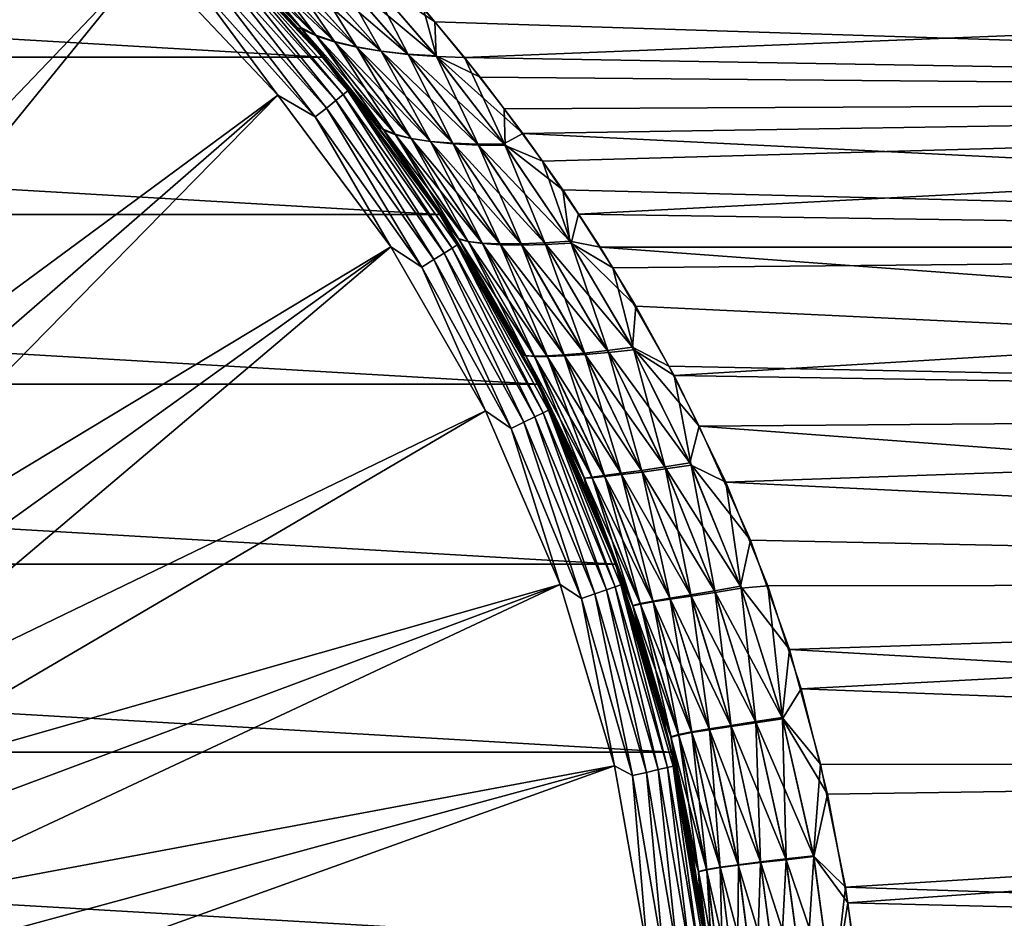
# Model space of a CAD drawing. Header units: metres. Extents: x -27 to 80, y -171 to 27.
# Tile 86 of 117: x 13 to 26, y 3 to 15. Entities that reach past the tile are written whole.
import ezdxf

# ---------------------------------------------------------------- set-up
doc = ezdxf.new("R2010")
doc.units = ezdxf.units.M
doc.layers.add('solid_509380_SW0003', color=7, linetype='CONTINUOUS')

msp = doc.modelspace()

# ---------------------------------------------------------------- linework, layer by layer
at = {"layer": 'solid_509380_SW0003'}
for points in [[(8.018824, 8.586063, 120.187675), (14.901025, 15.794164, 120.013718), (12.966679, 17.417273, 120.013718)], [(-17.235994, 14.462728), (-15.440451, 16.365894), (17.235994, 14.462728)], [(-15.440451, 16.365894), (15.440451, 16.365894), (17.235994, 14.462728)], [(16.039108, 15.779639, 85.269104), (15.440436, 16.365908, 119.213844), (17.236, 14.462721, 119.213844)], [(15.891051, 15.891051, 119.418648), (17.236, 14.462721, 119.213844), (15.440436, 16.365908, 119.213844)], [(16.900803, 14.853044, 49.917999), (17.235994, 14.462728), (15.440451, 16.365894)], [(16.239635, 15.573189, 50.538521), (16.900803, 14.853044, 49.917999), (15.440451, 16.365894)], [(16.942715, 14.856319, 85.526749), (15.778079, 16.087448, 84.386772), (16.039108, 15.779639, 85.269104)], [(16.026655, 15.95792, 83.952805), (15.778079, 16.087448, 84.386772), (16.942715, 14.856319, 85.526749)], [(15.805388, 16.062868, 51.586727), (16.9606, 14.836416, 50.456802), (16.239635, 15.573189, 50.538521)], [(17.155106, 14.741478, 50.911381), (16.9606, 14.836416, 50.456802), (15.805388, 16.062868, 51.586727)], [(16.04887, 15.937631, 52.026024), (17.155106, 14.741478, 50.911381), (15.805388, 16.062868, 51.586727)], [(17.14209, 14.756265, 85.077209), (16.026655, 15.95792, 83.952805), (16.942715, 14.856319, 85.526749)], [(16.320286, 15.843934, 83.54213), (16.026655, 15.95792, 83.952805), (17.14209, 14.756265, 85.077209)], [(17.39929, 14.660738, 51.341301), (17.155106, 14.741478, 50.911381), (16.04887, 15.937631, 52.026024)], [(16.337622, 15.827936, 52.441906), (17.39929, 14.660738, 51.341301), (16.04887, 15.937631, 52.026024)], [(8.018824, 8.586063, 120.187675), (8.586063, 8.018824, 120.187675), (14.901025, 15.794164, 120.013718)], [(8.586063, 8.018824, 120.187675), (16.63386, 13.957466, 120.013718), (14.901025, 15.794164, 120.013718)], [(15.497995, 15.497995, 119.983719), (14.901025, 15.794164, 120.013718), (16.63386, 13.957466, 120.013718)], [(15.83568, 15.83568, 119.609985), (15.747487, 15.747487, 119.774864), (17.411629, 13.885311, 119.774864)], [(15.891051, 15.891051, 119.418648), (15.83568, 15.83568, 119.609985), (17.509142, 13.963075, 119.609985)], [(17.509142, 13.963075, 119.609985), (15.83568, 15.83568, 119.609985), (17.411629, 13.885311, 119.774864)], [(17.570364, 14.011898, 119.418648), (17.236, 14.462721, 119.213844), (15.891051, 15.891051, 119.418648)], [(17.570364, 14.011898, 119.418648), (15.891051, 15.891051, 119.418648), (17.509142, 13.963075, 119.609985)], [(17.148724, 14.566099, 86.310547), (16.039108, 15.779639, 85.269104), (17.236, 14.462721, 119.213844)], [(16.942715, 14.856319, 85.526749), (16.039108, 15.779639, 85.269104), (17.148724, 14.566099, 86.310547)], [(17.390934, 14.670408, 84.652229), (16.320286, 15.843934, 83.54213), (17.14209, 14.756265, 85.077209)], [(16.654047, 15.74558, 83.16555), (16.320286, 15.843934, 83.54213), (17.390934, 14.670408, 84.652229)], [(17.687754, 14.594276, 51.73513), (17.39929, 14.660738, 51.341301), (16.337622, 15.827936, 52.441906)], [(16.666697, 15.733873, 52.823528), (17.687754, 14.594276, 51.73513), (16.337622, 15.827936, 52.441906)], [(15.632362, 15.632362, 119.902275), (15.497995, 15.497995, 119.983719), (17.135773, 13.665322, 119.983719)], [(15.747487, 15.747487, 119.774864), (15.632362, 15.632362, 119.902275), (17.28434, 13.7838, 119.902275)], [(17.28434, 13.7838, 119.902275), (15.632362, 15.632362, 119.902275), (17.135773, 13.665322, 119.983719)], [(17.411629, 13.885311, 119.774864), (15.747487, 15.747487, 119.774864), (17.28434, 13.7838, 119.902275)], [(17.683872, 14.598829, 84.263176), (16.654047, 15.74558, 83.16555), (17.390934, 14.670408, 84.652229)], [(17.021837, 15.66292, 82.831543), (16.654047, 15.74558, 83.16555), (17.683872, 14.598829, 84.263176)], [(18.013783, 14.54215, 52.083904), (17.687754, 14.594276, 51.73513), (16.666697, 15.733873, 52.823528)], [(17.029968, 15.655505, 53.162373), (18.013783, 14.54215, 52.083904), (16.666697, 15.733873, 52.823528)], [(18.014217, 14.541587, 83.918983), (17.021837, 15.66292, 82.831543), (17.683872, 14.598829, 84.263176)], [(17.416744, 15.596007, 82.547554), (17.021837, 15.66292, 82.831543), (18.014217, 14.541587, 83.918983)], [(18.369751, 14.504409, 52.379745), (18.013783, 14.54215, 52.083904), (17.029968, 15.655505, 53.162373)], [(17.420488, 15.592884, 53.450966), (18.369751, 14.504409, 52.379745), (17.029968, 15.655505, 53.162373)], [(17.829386, 15.54605, 53.683453), (18.103512, 15.652136, 53.999619), (18.730127, 14.93424, 53.236244)], [(50.400002, 15.718726, 54.074425), (50.400002, 13.925576, 52.281273), (18.103512, 15.652136, 53.999619)], [(50.400002, 13.925576, 52.281273), (18.730127, 14.93424, 53.236244), (18.103512, 15.652136, 53.999619)], [(50.400002, 15.718726, 81.925575), (18.574511, 15.120237, 82.573212), (19.125633, 14.456955, 83.23143)], [(50.400002, 13.925576, 83.718727), (50.400002, 15.718726, 81.925575), (19.125633, 14.456955, 83.23143)], [(16.9606, 14.836416, 50.456802), (16.900803, 14.853044, 49.917999), (16.239635, 15.573189, 50.538521)], [(18.374374, 14.498728, 83.62751), (17.416744, 15.596007, 82.547554), (18.014217, 14.541587, 83.918983)], [(17.829941, 15.544882, 82.319412), (17.416744, 15.596007, 82.547554), (18.374374, 14.498728, 83.62751)], [(18.745916, 14.481089, 52.616493), (18.369751, 14.504409, 52.379745), (17.420488, 15.592884, 53.450966)], [(17.829386, 15.54605, 53.683453), (18.745916, 14.481089, 52.616493), (17.420488, 15.592884, 53.450966)], [(17.829386, 15.54605, 53.683453), (18.730127, 14.93424, 53.236244), (18.745916, 14.481089, 52.616493)], [(18.754646, 14.47029, 83.39489), (18.574511, 15.120237, 82.573212), (17.829941, 15.544882, 82.319412)], [(18.754646, 14.47029, 83.39489), (17.829941, 15.544882, 82.319412), (18.374374, 14.498728, 83.62751)], [(17.135773, 13.665322, 119.983719), (15.497995, 15.497995, 119.983719), (16.63386, 13.957466, 120.013718)], [(18.754646, 14.47029, 83.39489), (19.125633, 14.456955, 83.23143), (18.574511, 15.120237, 82.573212)], [(16.900803, 14.853044, 49.917999), (17.587122, 14.033643, 49.285191), (17.235994, 14.462728)], [(18.048973, 13.489735, 49.424511), (17.587122, 14.033643, 49.285191), (16.900803, 14.853044, 49.917999)], [(16.9606, 14.836416, 50.456802), (18.048973, 13.489735, 49.424511), (16.900803, 14.853044, 49.917999)], [(18.039164, 13.50373, 86.567116), (16.942715, 14.856319, 85.526749), (17.148724, 14.566099, 86.310547)], [(17.14209, 14.756265, 85.077209), (16.942715, 14.856319, 85.526749), (18.039164, 13.50373, 86.567116)], [(50.400002, 13.925576, 52.281273), (19.333334, 14.194345, 52.523548), (18.730127, 14.93424, 53.236244)], [(18.745916, 14.481089, 52.616493), (18.730127, 14.93424, 53.236244), (19.333334, 14.194345, 52.523548)], [(18.204336, 13.426568, 49.886257), (18.048973, 13.489735, 49.424511), (16.9606, 14.836416, 50.456802)], [(17.155106, 14.741478, 50.911381), (18.204336, 13.426568, 49.886257), (16.9606, 14.836416, 50.456802)], [(18.199131, 13.434765, 86.110115), (17.14209, 14.756265, 85.077209), (18.039164, 13.50373, 86.567116)], [(17.390934, 14.670408, 84.652229), (17.14209, 14.756265, 85.077209), (18.199131, 13.434765, 86.110115)], [(18.413578, 13.376188, 50.322212), (18.204336, 13.426568, 49.886257), (17.155106, 14.741478, 50.911381)], [(17.39929, 14.660738, 51.341301), (18.413578, 13.376188, 50.322212), (17.155106, 14.741478, 50.911381)], [(18.412779, 13.378588, 85.67881), (17.390934, 14.670408, 84.652229), (18.199131, 13.434765, 86.110115)], [(17.683872, 14.598829, 84.263176), (17.390934, 14.670408, 84.652229), (18.412779, 13.378588, 85.67881)], [(18.670874, 13.338669, 50.720417), (18.413578, 13.376188, 50.322212), (17.39929, 14.660738, 51.341301)], [(17.687754, 14.594276, 51.73513), (18.670874, 13.338669, 50.720417), (17.39929, 14.660738, 51.341301)], [(18.674307, 13.335271, 85.28511), (17.683872, 14.598829, 84.263176), (18.412779, 13.378588, 85.67881)], [(18.014217, 14.541587, 83.918983), (17.683872, 14.598829, 84.263176), (18.674307, 13.335271, 85.28511)], [(18.968946, 13.314062, 51.071499), (18.670874, 13.338669, 50.720417), (17.687754, 14.594276, 51.73513)], [(18.013783, 14.54215, 52.083904), (18.968946, 13.314062, 51.071499), (17.687754, 14.594276, 51.73513)], [(-18.798466, 12.363962), (-17.235994, 14.462728), (18.798466, 12.363962)], [(-17.235994, 14.462728), (17.235994, 14.462728), (18.798466, 12.363962)], [(17.958799, 13.55476, 87.052406), (17.148724, 14.566099, 86.310547), (17.236, 14.462721, 119.213844)], [(18.039164, 13.50373, 86.567116), (17.148724, 14.566099, 86.310547), (17.958799, 13.55476, 87.052406)], [(18.230415, 13.18719, 48.701378), (18.798466, 12.363962), (17.235994, 14.462728)], [(17.587122, 14.033643, 49.285191), (18.230415, 13.18719, 48.701378), (17.235994, 14.462728)], [(17.958799, 13.55476, 87.052406), (17.236, 14.462721, 119.213844), (18.798475, 12.363952, 119.213844)], [(17.570364, 14.011898, 119.418648), (18.798475, 12.363952, 119.213844), (17.236, 14.462721, 119.213844)], [(19.299524, 13.30241, 51.367214), (18.968946, 13.314062, 51.071499), (18.013783, 14.54215, 52.083904)], [(18.369751, 14.504409, 52.379745), (19.299524, 13.30241, 51.367214), (18.013783, 14.54215, 52.083904)], [(18.976463, 13.304865, 84.938362), (18.014217, 14.541587, 83.918983), (18.674307, 13.335271, 85.28511)], [(18.374374, 14.498728, 83.62751), (18.014217, 14.541587, 83.918983), (18.976463, 13.304865, 84.938362)], [(19.652037, 13.303747, 51.601116), (19.299524, 13.30241, 51.367214), (18.369751, 14.504409, 52.379745)], [(18.745916, 14.481089, 52.616493), (19.652037, 13.303747, 51.601116), (18.369751, 14.504409, 52.379745)], [(19.311005, 13.287415, 84.646782), (18.374374, 14.498728, 83.62751), (18.976463, 13.304865, 84.938362)], [(18.754646, 14.47029, 83.39489), (18.374374, 14.498728, 83.62751), (19.311005, 13.287415, 84.646782)], [(18.745916, 14.481089, 52.616493), (19.333334, 14.194345, 52.523548), (19.903725, 13.444412, 51.867802)], [(18.745916, 14.481089, 52.616493), (19.903725, 13.444412, 51.867802), (19.652037, 13.303747, 51.601116)], [(19.6674, 13.282953, 84.416786), (19.125633, 14.456955, 83.23143), (18.754646, 14.47029, 83.39489)], [(19.6674, 13.282953, 84.416786), (18.754646, 14.47029, 83.39489), (19.311005, 13.287415, 84.646782)], [(50.400002, 13.925576, 83.718727), (19.125633, 14.456955, 83.23143), (19.657242, 13.774646, 83.851158)], [(19.6674, 13.282953, 84.416786), (19.657242, 13.774646, 83.851158), (19.125633, 14.456955, 83.23143)], [(50.400002, 13.925576, 52.281273), (19.903725, 13.444412, 51.867802), (19.333334, 14.194345, 52.523548)], [(8.586063, 8.018824, 120.187675), (9.113272, 7.414196, 120.187675), (16.63386, 13.957466, 120.013718)], [(9.113272, 7.414196, 120.187675), (9.597989, 6.775, 120.187675), (16.63386, 13.957466, 120.013718)], [(9.597989, 6.775, 120.187675), (18.14175, 11.932017, 120.013718), (16.63386, 13.957466, 120.013718)], [(17.135773, 13.665322, 119.983719), (16.63386, 13.957466, 120.013718), (18.14175, 11.932017, 120.013718)], [(17.509142, 13.963075, 119.609985), (17.411629, 13.885311, 119.774864), (18.85681, 11.848519, 119.774864)], [(17.570364, 14.011898, 119.418648), (17.509142, 13.963075, 119.609985), (18.962416, 11.914876, 119.609985)], [(18.962416, 11.914876, 119.609985), (17.509142, 13.963075, 119.609985), (18.85681, 11.848519, 119.774864)], [(19.028721, 11.956537, 119.418648), (18.798475, 12.363952, 119.213844), (17.570364, 14.011898, 119.418648)], [(19.028721, 11.956537, 119.418648), (17.570364, 14.011898, 119.418648), (18.962416, 11.914876, 119.609985)], [(18.048973, 13.489735, 49.424511), (18.230415, 13.18719, 48.701378), (17.587122, 14.033643, 49.285191)], [(50.400002, 13.925576, 83.718727), (19.657242, 13.774646, 83.851158), (20.165945, 13.076705, 84.431671)], [(50.400002, 13.925576, 52.281273), (50.400002, 11.929359, 50.717339), (19.903725, 13.444412, 51.867802)], [(50.400002, 13.925576, 83.718727), (20.165945, 13.076705, 84.431671), (20.648676, 12.367207, 84.972099)], [(50.400002, 11.929359, 85.282661), (50.400002, 13.925576, 83.718727), (20.648676, 12.367207, 84.972099)], [(17.411629, 13.885311, 119.774864), (17.28434, 13.7838, 119.902275), (18.718954, 11.761899, 119.902275)], [(18.85681, 11.848519, 119.774864), (17.411629, 13.885311, 119.774864), (18.718954, 11.761899, 119.902275)], [(17.28434, 13.7838, 119.902275), (17.135773, 13.665322, 119.983719), (18.558056, 11.6608, 119.983719)], [(18.558056, 11.6608, 119.983719), (17.135773, 13.665322, 119.983719), (18.14175, 11.932017, 120.013718)], [(18.718954, 11.761899, 119.902275), (17.28434, 13.7838, 119.902275), (18.558056, 11.6608, 119.983719)], [(19.6674, 13.282953, 84.416786), (20.165945, 13.076705, 84.431671), (19.657242, 13.774646, 83.851158)], [(18.708261, 12.500038, 87.726601), (17.958799, 13.55476, 87.052406), (18.798475, 12.363952, 119.213844)], [(18.039164, 13.50373, 86.567116), (17.958799, 13.55476, 87.052406), (18.708261, 12.500038, 87.726601)], [(19.044865, 12.040904, 87.498314), (18.039164, 13.50373, 86.567116), (18.708261, 12.500038, 87.726601)], [(18.199131, 13.434765, 86.110115), (18.039164, 13.50373, 86.567116), (19.044865, 12.040904, 87.498314)], [(18.048973, 13.489735, 49.424511), (19.049368, 12.033085, 48.498188), (18.230415, 13.18719, 48.701378)], [(19.17638, 12.000573, 48.959076), (19.049368, 12.033085, 48.498188), (18.048973, 13.489735, 49.424511)], [(18.204336, 13.426568, 49.886257), (19.17638, 12.000573, 48.959076), (18.048973, 13.489735, 49.424511)], [(19.17606, 12.00237, 87.041771), (18.199131, 13.434765, 86.110115), (19.044865, 12.040904, 87.498314)], [(18.412779, 13.378588, 85.67881), (18.199131, 13.434765, 86.110115), (19.17606, 12.00237, 87.041771)], [(19.361189, 11.97938, 49.393166), (19.17638, 12.000573, 48.959076), (18.204336, 13.426568, 49.886257)], [(18.413578, 13.376188, 50.322212), (19.361189, 11.97938, 49.393166), (18.204336, 13.426568, 49.886257)], [(19.652037, 13.303747, 51.601116), (19.903725, 13.444412, 51.867802), (20.437059, 12.690453, 51.268223)], [(50.400002, 11.929359, 50.717339), (20.437059, 12.690453, 51.268223), (19.903725, 13.444412, 51.867802)], [(19.364872, 11.975155, 86.611946), (18.412779, 13.378588, 85.67881), (19.17606, 12.00237, 87.041771)], [(18.674307, 13.335271, 85.28511), (18.412779, 13.378588, 85.67881), (19.364872, 11.975155, 86.611946)], [(19.597569, 11.96957, 49.788017), (19.361189, 11.97938, 49.393166), (18.413578, 13.376188, 50.322212)], [(18.670874, 13.338669, 50.720417), (19.597569, 11.96957, 49.788017), (18.413578, 13.376188, 50.322212)], [(19.877724, 11.97119, 50.133892), (19.597569, 11.96957, 49.788017), (18.670874, 13.338669, 50.720417)], [(18.968946, 13.314062, 51.071499), (19.877724, 11.97119, 50.133892), (18.670874, 13.338669, 50.720417)], [(19.605097, 11.959324, 86.221214), (18.674307, 13.335271, 85.28511), (19.364872, 11.975155, 86.611946)], [(18.976463, 13.304865, 84.938362), (18.674307, 13.335271, 85.28511), (19.605097, 11.959324, 86.221214)], [(20.19278, 11.984278, 50.42223), (19.877724, 11.97119, 50.133892), (18.968946, 13.314062, 51.071499)], [(19.299524, 13.30241, 51.367214), (20.19278, 11.984278, 50.42223), (18.968946, 13.314062, 51.071499)], [(19.888958, 11.954921, 85.879318), (18.976463, 13.304865, 84.938362), (19.605097, 11.959324, 86.221214)], [(19.311005, 13.287415, 84.646782), (18.976463, 13.304865, 84.938362), (19.888958, 11.954921, 85.879318)], [(19.652037, 13.303747, 51.601116), (20.531387, 12.008862, 50.64632), (19.299524, 13.30241, 51.367214)], [(20.531387, 12.008862, 50.64632), (20.19278, 11.984278, 50.42223), (19.299524, 13.30241, 51.367214)], [(20.207609, 11.961986, 85.594772), (19.311005, 13.287415, 84.646782), (19.888958, 11.954921, 85.879318)], [(19.6674, 13.282953, 84.416786), (19.311005, 13.287415, 84.646782), (20.207609, 11.961986, 85.594772)], [(19.652037, 13.303747, 51.601116), (20.437059, 12.690453, 51.268223), (20.531387, 12.008862, 50.64632)], [(20.549738, 11.980547, 85.374275), (20.165945, 13.076705, 84.431671), (19.6674, 13.282953, 84.416786)], [(20.549738, 11.980547, 85.374275), (19.6674, 13.282953, 84.416786), (20.207609, 11.961986, 85.594772)], [(18.230415, 13.18719, 48.701378), (18.829407, 12.316795, 48.16526), (18.798466, 12.363962)], [(19.049368, 12.033085, 48.498188), (18.829407, 12.316795, 48.16526), (18.230415, 13.18719, 48.701378)], [(20.549738, 11.980547, 85.374275), (20.648676, 12.367207, 84.972099), (20.165945, 13.076705, 84.431671)], [(50.400002, 11.929359, 50.717339), (20.937931, 11.926102, 50.715092), (20.437059, 12.690453, 51.268223)], [(20.531387, 12.008862, 50.64632), (20.437059, 12.690453, 51.268223), (20.937931, 11.926102, 50.715092)], [(19.3123, 11.544916, 88.262138), (18.708261, 12.500038, 87.726601), (18.798475, 12.363952, 119.213844)], [(19.044865, 12.040904, 87.498314), (18.708261, 12.500038, 87.726601), (19.3123, 11.544916, 88.262138)], [(-20.10673, 10.097991), (-18.798466, 12.363962), (20.10673, 10.097991)], [(-18.798466, 12.363962), (18.798466, 12.363962), (20.10673, 10.097991)], [(19.891064, 10.516444, 47.230442), (20.10673, 10.097991), (18.798466, 12.363962)], [(19.38328, 11.425343, 47.675316), (19.891064, 10.516444, 47.230442), (18.798466, 12.363962)], [(18.829407, 12.316795, 48.16526), (19.38328, 11.425343, 47.675316), (18.798466, 12.363962)], [(19.3123, 11.544916, 88.262138), (18.798475, 12.363952, 119.213844), (20.106735, 10.097981, 119.213844)], [(19.028721, 11.956537, 119.418648), (20.106735, 10.097981, 119.213844), (18.798475, 12.363952, 119.213844)], [(20.549738, 11.980547, 85.374275), (21.103239, 11.650421, 85.471909), (20.648676, 12.367207, 84.972099)], [(50.400002, 11.929359, 85.282661), (20.648676, 12.367207, 84.972099), (21.103239, 11.650421, 85.471909)], [(19.049368, 12.033085, 48.498188), (19.38328, 11.425343, 47.675316), (18.829407, 12.316795, 48.16526)], [(19.028721, 11.956537, 119.418648), (18.962416, 11.914876, 119.609985), (20.177227, 9.716841, 119.609985)], [(20.24778, 9.750816, 119.418648), (20.106735, 10.097981, 119.213844), (19.028721, 11.956537, 119.418648)], [(20.24778, 9.750816, 119.418648), (19.028721, 11.956537, 119.418648), (20.177227, 9.716841, 119.609985)], [(19.044865, 12.040904, 87.498314), (19.3123, 11.544916, 88.262138), (19.863667, 10.568101, 88.745682)], [(19.945574, 10.48043, 88.316711), (19.044865, 12.040904, 87.498314), (19.863667, 10.568101, 88.745682)], [(19.17606, 12.00237, 87.041771), (19.044865, 12.040904, 87.498314), (19.945574, 10.48043, 88.316711)], [(19.049368, 12.033085, 48.498188), (19.946466, 10.477752, 47.682949), (19.38328, 11.425343, 47.675316)], [(20.055651, 10.47192, 48.135944), (19.946466, 10.477752, 47.682949), (19.049368, 12.033085, 48.498188)], [(19.17638, 12.000573, 48.959076), (20.055651, 10.47192, 48.135944), (19.049368, 12.033085, 48.498188)], [(20.058207, 10.468845, 87.867287), (19.17606, 12.00237, 87.041771), (19.945574, 10.48043, 88.316711)], [(19.364872, 11.975155, 86.611946), (19.17606, 12.00237, 87.041771), (20.058207, 10.468845, 87.867287)], [(20.226194, 10.475887, 48.561253), (20.055651, 10.47192, 48.135944), (19.17638, 12.000573, 48.959076)], [(19.361189, 11.97938, 49.393166), (20.226194, 10.475887, 48.561253), (19.17638, 12.000573, 48.959076)], [(20.451511, 10.48971, 48.946026), (20.226194, 10.475887, 48.561253), (19.361189, 11.97938, 49.393166)], [(19.597569, 11.96957, 49.788017), (20.451511, 10.48971, 48.946026), (19.361189, 11.97938, 49.393166)], [(20.232038, 10.46706, 87.445473), (19.364872, 11.975155, 86.611946), (20.058207, 10.468845, 87.867287)], [(19.605097, 11.959324, 86.221214), (19.364872, 11.975155, 86.611946), (20.232038, 10.46706, 87.445473)], [(19.877724, 11.97119, 50.133892), (20.723328, 10.513427, 49.280193), (19.597569, 11.96957, 49.788017)], [(20.723328, 10.513427, 49.280193), (20.451511, 10.48971, 48.946026), (19.597569, 11.96957, 49.788017)], [(20.460499, 10.475129, 87.064072), (19.605097, 11.959324, 86.221214), (20.232038, 10.46706, 87.445473)], [(19.888958, 11.954921, 85.879318), (19.605097, 11.959324, 86.221214), (20.460499, 10.475129, 87.064072)], [(20.19278, 11.984278, 50.42223), (21.032221, 10.547071, 49.554916), (19.877724, 11.97119, 50.133892)], [(21.032221, 10.547071, 49.554916), (20.723328, 10.513427, 49.280193), (19.877724, 11.97119, 50.133892)], [(20.207609, 11.961986, 85.594772), (19.888958, 11.954921, 85.879318), (20.735336, 10.493093, 86.733147)], [(20.735336, 10.493093, 86.733147), (19.888958, 11.954921, 85.879318), (20.460499, 10.475129, 87.064072)], [(20.531387, 12.008862, 50.64632), (21.36614, 10.590669, 49.763264), (20.19278, 11.984278, 50.42223)], [(21.36614, 10.590669, 49.763264), (21.032221, 10.547071, 49.554916), (20.19278, 11.984278, 50.42223)], [(20.549738, 11.980547, 85.374275), (20.207609, 11.961986, 85.594772), (21.047153, 10.520983, 86.461502)], [(21.047153, 10.520983, 86.461502), (20.207609, 11.961986, 85.594772), (20.735336, 10.493093, 86.733147)], [(20.531387, 12.008862, 50.64632), (20.937931, 11.926102, 50.715092), (21.410509, 11.1409, 50.198868)], [(20.531387, 12.008862, 50.64632), (21.410509, 11.1409, 50.198868), (21.36614, 10.590669, 49.763264)], [(21.383926, 10.558826, 86.256058), (21.103239, 11.650421, 85.471909), (20.549738, 11.980547, 85.374275)], [(21.383926, 10.558826, 86.256058), (20.549738, 11.980547, 85.374275), (21.047153, 10.520983, 86.461502)], [(9.597989, 6.775, 120.187675), (10.037956, 6.104216, 120.187675), (18.14175, 11.932017, 120.013718)], [(10.037956, 6.104216, 120.187675), (10.431122, 5.404972, 120.187675), (18.14175, 11.932017, 120.013718)], [(10.431122, 5.404972, 120.187675), (19.404305, 9.745209, 120.013718), (18.14175, 11.932017, 120.013718)], [(18.558056, 11.6608, 119.983719), (18.14175, 11.932017, 120.013718), (19.404305, 9.745209, 120.013718)], [(18.85681, 11.848519, 119.774864), (18.718954, 11.761899, 119.902275), (19.918169, 9.592085, 119.902275)], [(18.962416, 11.914876, 119.609985), (18.85681, 11.848519, 119.774864), (20.064856, 9.662725, 119.774864)], [(20.064856, 9.662725, 119.774864), (18.85681, 11.848519, 119.774864), (19.918169, 9.592085, 119.902275)], [(20.177227, 9.716841, 119.609985), (18.962416, 11.914876, 119.609985), (20.064856, 9.662725, 119.774864)], [(50.400002, 11.929359, 50.717339), (50.400002, 9.759187, 49.405422), (20.937931, 11.926102, 50.715092)], [(50.400002, 9.759187, 49.405422), (21.410509, 11.1409, 50.198868), (20.937931, 11.926102, 50.715092)], [(50.400002, 11.929359, 85.282661), (21.103239, 11.650421, 85.471909), (21.921804, 10.212843, 86.349327)], [(50.400002, 9.759187, 86.594574), (50.400002, 11.929359, 85.282661), (21.921804, 10.212843, 86.349327)], [(18.718954, 11.761899, 119.902275), (18.558056, 11.6608, 119.983719), (19.746962, 9.509636, 119.983719)], [(19.918169, 9.592085, 119.902275), (18.718954, 11.761899, 119.902275), (19.746962, 9.509636, 119.983719)], [(19.746962, 9.509636, 119.983719), (18.558056, 11.6608, 119.983719), (19.404305, 9.745209, 120.013718)], [(21.383926, 10.558826, 86.256058), (21.921804, 10.212843, 86.349327), (21.103239, 11.650421, 85.471909)], [(19.863667, 10.568101, 88.745682), (19.3123, 11.544916, 88.262138), (20.106735, 10.097981, 119.213844)], [(19.946466, 10.477752, 47.682949), (19.891064, 10.516444, 47.230442), (19.38328, 11.425343, 47.675316)], [(21.36614, 10.590669, 49.763264), (21.410509, 11.1409, 50.198868), (21.852436, 10.337947, 49.720863)], [(50.400002, 9.759187, 49.405422), (21.852436, 10.337947, 49.720863), (21.410509, 11.1409, 50.198868)], [(20.361187, 9.574552, 89.178238), (19.863667, 10.568101, 88.745682), (20.106735, 10.097981, 119.213844)], [(19.945574, 10.48043, 88.316711), (19.863667, 10.568101, 88.745682), (20.361187, 9.574552, 89.178238)], [(19.891064, 10.516444, 47.230442), (20.352106, 9.593843, 46.829689), (20.10673, 10.097991)], [(19.946466, 10.477752, 47.682949), (20.352106, 9.593843, 46.829689), (19.891064, 10.516444, 47.230442)], [(20.723328, 10.513427, 49.280193), (21.485867, 8.948128, 48.523357), (20.451511, 10.48971, 48.946026)], [(21.032221, 10.547071, 49.554916), (21.796873, 8.995007, 48.779655), (20.723328, 10.513427, 49.280193)], [(21.796873, 8.995007, 48.779655), (21.485867, 8.948128, 48.523357), (20.723328, 10.513427, 49.280193)], [(21.047153, 10.520983, 86.461502), (20.735336, 10.493093, 86.733147), (21.496286, 8.927049, 87.487801)], [(21.36614, 10.590669, 49.763264), (22.134201, 9.05025, 48.967766), (21.032221, 10.547071, 49.554916)], [(22.134201, 9.05025, 48.967766), (21.796873, 8.995007, 48.779655), (21.032221, 10.547071, 49.554916)], [(21.383926, 10.558826, 86.256058), (21.047153, 10.520983, 86.461502), (21.809378, 8.968917, 87.233688)], [(21.809378, 8.968917, 87.233688), (21.047153, 10.520983, 86.461502), (21.496286, 8.927049, 87.487801)], [(21.36614, 10.590669, 49.763264), (21.852436, 10.337947, 49.720863), (22.257895, 9.539489, 49.291763)], [(21.36614, 10.590669, 49.763264), (22.257895, 9.539489, 49.291763), (22.134201, 9.05025, 48.967766)], [(22.148733, 9.019149, 87.047623), (21.921804, 10.212843, 86.349327), (21.383926, 10.558826, 86.256058)], [(22.148733, 9.019149, 87.047623), (21.383926, 10.558826, 86.256058), (21.809378, 8.968917, 87.233688)], [(20.725262, 8.842682, 89.015106), (19.945574, 10.48043, 88.316711), (20.361187, 9.574552, 89.178238)], [(20.058207, 10.468845, 87.867287), (19.945574, 10.48043, 88.316711), (20.725262, 8.842682, 89.015106)], [(19.946466, 10.477752, 47.682949), (20.724226, 8.843721, 46.986134), (20.352106, 9.593843, 46.829689)], [(20.825237, 8.857428, 47.425594), (20.724226, 8.843721, 46.986134), (19.946466, 10.477752, 47.682949)], [(20.055651, 10.47192, 48.135944), (20.825237, 8.857428, 47.425594), (19.946466, 10.477752, 47.682949)], [(20.226194, 10.475887, 48.561253), (20.990751, 8.879368, 47.836609), (20.055651, 10.47192, 48.135944)], [(20.990751, 8.879368, 47.836609), (20.825237, 8.857428, 47.425594), (20.055651, 10.47192, 48.135944)], [(20.828812, 8.851378, 88.578247), (20.058207, 10.468845, 87.867287), (20.725262, 8.842682, 89.015106)], [(20.232038, 10.46706, 87.445473), (20.058207, 10.468845, 87.867287), (20.828812, 8.851378, 88.578247)], [(20.451511, 10.48971, 48.946026), (21.213858, 8.909591, 48.205978), (20.226194, 10.475887, 48.561253)], [(21.213858, 8.909591, 48.205978), (20.990751, 8.879368, 47.836609), (20.226194, 10.475887, 48.561253)], [(20.460499, 10.475129, 87.064072), (20.232038, 10.46706, 87.445473), (20.996725, 8.86831, 88.169777)], [(20.996725, 8.86831, 88.169777), (20.232038, 10.46706, 87.445473), (20.828812, 8.851378, 88.578247)], [(21.485867, 8.948128, 48.523357), (21.213858, 8.909591, 48.205978), (20.451511, 10.48971, 48.946026)], [(20.735336, 10.493093, 86.733147), (20.460499, 10.475129, 87.064072), (21.222109, 8.893522, 87.802849)], [(21.222109, 8.893522, 87.802849), (20.460499, 10.475129, 87.064072), (20.996725, 8.86831, 88.169777)], [(21.496286, 8.927049, 87.487801), (20.735336, 10.493093, 86.733147), (21.222109, 8.893522, 87.802849)], [(50.400002, 9.759187, 49.405422), (22.257895, 9.539489, 49.291763), (21.852436, 10.337947, 49.720863)], [(50.400002, 9.759187, 86.594574), (21.921804, 10.212843, 86.349327), (22.612286, 8.793431, 87.070282)], [(22.148733, 9.019149, 87.047623), (22.612286, 8.793431, 87.070282), (21.921804, 10.212843, 86.349327)], [(-21.143082, 7.695457), (-20.10673, 10.097991), (21.143082, 7.695457)], [(-20.10673, 10.097991), (20.10673, 10.097991), (21.143082, 7.695457)], [(21.135256, 7.716926, 46.155678), (21.143082, 7.695457), (20.10673, 10.097991)], [(20.766571, 8.660227, 46.471893), (21.135256, 7.716926, 46.155678), (20.10673, 10.097991)], [(20.352106, 9.593843, 46.829689), (20.766571, 8.660227, 46.471893), (20.10673, 10.097991)], [(20.361187, 9.574552, 89.178238), (20.106735, 10.097981, 119.213844), (21.143084, 7.695453, 119.213844)], [(20.24778, 9.750816, 119.418648), (21.143084, 7.695453, 119.213844), (20.106735, 10.097981, 119.213844)], [(10.431122, 5.404972, 120.187675), (10.775653, 4.680526, 120.187675), (19.404305, 9.745209, 120.013718)], [(10.775653, 4.680526, 120.187675), (20.404449, 7.426612, 120.013718), (19.404305, 9.745209, 120.013718)], [(19.746962, 9.509636, 119.983719), (19.404305, 9.745209, 120.013718), (20.404449, 7.426612, 120.013718)], [(20.24778, 9.750816, 119.418648), (20.177227, 9.716841, 119.609985), (21.138298, 7.396611, 119.609985)], [(21.212212, 7.422473, 119.418648), (21.143084, 7.695453, 119.213844), (20.24778, 9.750816, 119.418648)], [(21.212212, 7.422473, 119.418648), (20.24778, 9.750816, 119.418648), (21.138298, 7.396611, 119.609985)], [(50.400002, 9.759187, 49.405422), (50.400002, 7.446702, 48.364658), (22.257895, 9.539489, 49.291763)], [(50.400002, 7.446702, 87.635338), (50.400002, 9.759187, 86.594574), (22.612286, 8.793431, 87.070282)], [(19.918169, 9.592085, 119.902275), (19.746962, 9.509636, 119.983719), (20.68754, 7.238883, 119.983719)], [(20.064856, 9.662725, 119.774864), (19.918169, 9.592085, 119.902275), (20.866899, 7.301644, 119.902275)], [(20.866899, 7.301644, 119.902275), (19.918169, 9.592085, 119.902275), (20.68754, 7.238883, 119.983719)], [(20.177227, 9.716841, 119.609985), (20.064856, 9.662725, 119.774864), (21.020575, 7.355417, 119.774864)], [(21.020575, 7.355417, 119.774864), (20.064856, 9.662725, 119.774864), (20.866899, 7.301644, 119.902275)], [(21.138298, 7.396611, 119.609985), (20.177227, 9.716841, 119.609985), (21.020575, 7.355417, 119.774864)], [(20.724226, 8.843721, 46.986134), (20.766571, 8.660227, 46.471893), (20.352106, 9.593843, 46.829689)], [(20.68754, 7.238883, 119.983719), (19.746962, 9.509636, 119.983719), (20.404449, 7.426612, 120.013718)], [(20.804771, 8.568052, 89.56102), (20.361187, 9.574552, 89.178238), (21.143084, 7.695453, 119.213844)], [(20.725262, 8.842682, 89.015106), (20.361187, 9.574552, 89.178238), (20.804771, 8.568052, 89.56102)], [(22.134201, 9.05025, 48.967766), (22.257895, 9.539489, 49.291763), (22.942591, 8.019119, 48.5914)], [(50.400002, 7.446702, 48.364658), (22.942591, 8.019119, 48.5914), (22.257895, 9.539489, 49.291763)], [(21.485867, 8.948128, 48.523357), (22.143213, 7.289664, 47.879589), (21.213858, 8.909591, 48.205978)], [(21.796873, 8.995007, 48.779655), (22.461948, 7.342371, 48.115387), (21.485867, 8.948128, 48.523357)], [(22.461948, 7.342371, 48.115387), (22.143213, 7.289664, 47.879589), (21.485867, 8.948128, 48.523357)], [(21.809378, 8.968917, 87.233688), (21.496286, 8.927049, 87.487801), (22.150736, 7.270885, 88.128296)], [(22.134201, 9.05025, 48.967766), (22.808104, 7.401816, 48.281487), (21.796873, 8.995007, 48.779655)], [(22.808104, 7.401816, 48.281487), (22.461948, 7.342371, 48.115387), (21.796873, 8.995007, 48.779655)], [(22.148733, 9.019149, 87.047623), (21.809378, 8.968917, 87.233688), (22.470757, 7.319691, 87.89386)], [(22.470757, 7.319691, 87.89386), (21.809378, 8.968917, 87.233688), (22.150736, 7.270885, 88.128296)], [(22.134201, 9.05025, 48.967766), (22.942591, 8.019119, 48.5914), (22.808104, 7.401816, 48.281487)], [(22.818148, 7.375233, 87.728989), (22.612286, 8.793431, 87.070282), (22.148733, 9.019149, 87.047623)], [(22.818148, 7.375233, 87.728989), (22.148733, 9.019149, 87.047623), (22.470757, 7.319691, 87.89386)], [(20.825237, 8.857428, 47.425594), (21.47073, 7.171764, 46.836109), (20.724226, 8.843721, 46.986134)], [(20.724226, 8.843721, 46.986134), (21.370697, 7.145777, 46.41312), (20.766571, 8.660227, 46.471893)], [(21.47073, 7.171764, 46.836109), (21.370697, 7.145777, 46.41312), (20.724226, 8.843721, 46.986134)], [(20.828812, 8.851378, 88.578247), (20.725262, 8.842682, 89.015106), (21.372219, 7.142603, 89.588379)], [(20.725262, 8.842682, 89.015106), (20.804771, 8.568052, 89.56102), (21.195078, 7.551071, 89.895607)], [(21.372219, 7.142603, 89.588379), (20.725262, 8.842682, 89.015106), (21.195078, 7.551071, 89.895607)], [(20.990751, 8.879368, 47.836609), (21.637924, 7.204385, 47.230019), (20.825237, 8.857428, 47.425594)], [(21.637924, 7.204385, 47.230019), (21.47073, 7.171764, 46.836109), (20.825237, 8.857428, 47.425594)], [(20.996725, 8.86831, 88.169777), (20.828812, 8.851378, 88.578247), (21.473911, 7.16469, 89.167099)], [(21.473911, 7.16469, 89.167099), (20.828812, 8.851378, 88.578247), (21.372219, 7.142603, 89.588379)], [(21.213858, 8.909591, 48.205978), (21.865103, 7.243676, 47.581371), (20.990751, 8.879368, 47.836609)], [(21.865103, 7.243676, 47.581371), (21.637924, 7.204385, 47.230019), (20.990751, 8.879368, 47.836609)], [(21.222109, 8.893522, 87.802849), (20.996725, 8.86831, 88.169777), (21.642651, 7.19341, 88.774834)], [(21.642651, 7.19341, 88.774834), (20.996725, 8.86831, 88.169777), (21.473911, 7.16469, 89.167099)], [(22.143213, 7.289664, 47.879589), (21.865103, 7.243676, 47.581371), (21.213858, 8.909591, 48.205978)], [(21.496286, 8.927049, 87.487801), (21.222109, 8.893522, 87.802849), (21.871269, 7.228799, 88.425041)], [(21.871269, 7.228799, 88.425041), (21.222109, 8.893522, 87.802849), (21.642651, 7.19341, 88.774834)], [(22.150736, 7.270885, 88.128296), (21.496286, 8.927049, 87.487801), (21.871269, 7.228799, 88.425041)], [(50.400002, 7.446702, 87.635338), (22.612286, 8.793431, 87.070282), (23.172277, 7.407026, 87.650345)], [(22.818148, 7.375233, 87.728989), (23.172277, 7.407026, 87.650345), (22.612286, 8.793431, 87.070282)], [(21.370697, 7.145777, 46.41312), (21.135256, 7.716926, 46.155678), (20.766571, 8.660227, 46.471893)], [(21.195078, 7.551071, 89.895607), (20.804771, 8.568052, 89.56102), (21.143084, 7.695453, 119.213844)], [(22.808104, 7.401816, 48.281487), (22.942591, 8.019119, 48.5914), (23.463823, 6.556637, 48.049801)], [(50.400002, 7.446702, 48.364658), (23.463823, 6.556637, 48.049801), (22.942591, 8.019119, 48.5914)], [(-21.893511, 5.188846), (-21.143082, 7.695457), (21.893511, 5.188846)], [(-21.143082, 7.695457), (21.143082, 7.695457), (21.893511, 5.188846)], [(21.135256, 7.716926, 46.155678), (21.458992, 6.764739, 45.879684), (21.143082, 7.695457)], [(21.370697, 7.145777, 46.41312), (21.458992, 6.764739, 45.879684), (21.135256, 7.716926, 46.155678)], [(21.738335, 5.804723, 45.642624), (21.893511, 5.188846), (21.143082, 7.695457)], [(21.458992, 6.764739, 45.879684), (21.738335, 5.804723, 45.642624), (21.143082, 7.695457)], [(21.195078, 7.551071, 89.895607), (21.143084, 7.695453, 119.213844), (21.893509, 5.188857, 119.213844)], [(21.212212, 7.422473, 119.418648), (21.893509, 5.188857, 119.213844), (21.143084, 7.695453, 119.213844)], [(21.533285, 6.524386, 90.183937), (21.195078, 7.551071, 89.895607), (21.893509, 5.188857, 119.213844)], [(21.372219, 7.142603, 89.588379), (21.195078, 7.551071, 89.895607), (21.533285, 6.524386, 90.183937)], [(10.775653, 4.680526, 120.187675), (11.069942, 3.934258, 120.187675), (20.404449, 7.426612, 120.013718)], [(11.069942, 3.934258, 120.187675), (11.312619, 3.169647, 120.187675), (20.404449, 7.426612, 120.013718)], [(11.312619, 3.169647, 120.187675), (21.12866, 5.007584, 120.013718), (20.404449, 7.426612, 120.013718)], [(20.68754, 7.238883, 119.983719), (20.404449, 7.426612, 120.013718), (21.12866, 5.007584, 120.013718)], [(21.138298, 7.396611, 119.609985), (21.020575, 7.355417, 119.774864), (21.711946, 4.95561, 119.774864)], [(21.212212, 7.422473, 119.418648), (21.138298, 7.396611, 119.609985), (21.833544, 4.983364, 119.609985)], [(21.833544, 4.983364, 119.609985), (21.138298, 7.396611, 119.609985), (21.711946, 4.95561, 119.774864)], [(21.909885, 5.000789, 119.418648), (21.893509, 5.188857, 119.213844), (21.212212, 7.422473, 119.418648)], [(21.909885, 5.000789, 119.418648), (21.212212, 7.422473, 119.418648), (21.833544, 4.983364, 119.609985)], [(22.808104, 7.401816, 48.281487), (23.363882, 5.652101, 47.72295), (22.461948, 7.342371, 48.115387)], [(22.818148, 7.375233, 87.728989), (22.470757, 7.319691, 87.89386), (23.011616, 5.579043, 88.427498)], [(22.808104, 7.401816, 48.281487), (23.463823, 6.556637, 48.049801), (23.363882, 5.652101, 47.72295)], [(23.369516, 5.632462, 88.282875), (23.172277, 7.407026, 87.650345), (22.818148, 7.375233, 87.728989)], [(23.369516, 5.632462, 88.282875), (22.818148, 7.375233, 87.728989), (23.011616, 5.579043, 88.427498)], [(50.400002, 7.446702, 87.635338), (23.172277, 7.407026, 87.650345), (23.61862, 6.031653, 88.11515)], [(23.369516, 5.632462, 88.282875), (23.61862, 6.031653, 88.11515), (23.172277, 7.407026, 87.650345)], [(50.400002, 7.446702, 48.364658), (50.400002, 5.025629, 47.610222), (23.463823, 6.556637, 48.049801)], [(50.400002, 5.025629, 88.389778), (50.400002, 7.446702, 87.635338), (23.61862, 6.031653, 88.11515)], [(20.866899, 7.301644, 119.902275), (20.68754, 7.238883, 119.983719), (21.367958, 4.877097, 119.983719)], [(21.367958, 4.877097, 119.983719), (20.68754, 7.238883, 119.983719), (21.12866, 5.007584, 120.013718)], [(21.020575, 7.355417, 119.774864), (20.866899, 7.301644, 119.902275), (21.553219, 4.919382, 119.902275)], [(21.553219, 4.919382, 119.902275), (20.866899, 7.301644, 119.902275), (21.367958, 4.877097, 119.983719)], [(21.711946, 4.95561, 119.774864), (21.020575, 7.355417, 119.774864), (21.553219, 4.919382, 119.902275)], [(21.865103, 7.243676, 47.581371), (22.390457, 5.499127, 47.082153), (21.637924, 7.204385, 47.230019)], [(21.871269, 7.228799, 88.425041), (21.642651, 7.19341, 88.774834), (22.158926, 5.449208, 89.25441)], [(22.143213, 7.289664, 47.879589), (22.677553, 5.545047, 47.361691), (21.865103, 7.243676, 47.581371)], [(22.677553, 5.545047, 47.361691), (22.390457, 5.499127, 47.082153), (21.865103, 7.243676, 47.581371)], [(22.150736, 7.270885, 88.128296), (21.871269, 7.228799, 88.425041), (22.394205, 5.487432, 88.921677)], [(22.394205, 5.487432, 88.921677), (21.871269, 7.228799, 88.425041), (22.158926, 5.449208, 89.25441)], [(22.461948, 7.342371, 48.115387), (23.006569, 5.596035, 47.577755), (22.143213, 7.289664, 47.879589)], [(23.006569, 5.596035, 47.577755), (22.677553, 5.545047, 47.361691), (22.143213, 7.289664, 47.879589)], [(22.470757, 7.319691, 87.89386), (22.150736, 7.270885, 88.128296), (22.681976, 5.530704, 88.642891)], [(22.681976, 5.530704, 88.642891), (22.150736, 7.270885, 88.128296), (22.394205, 5.487432, 88.921677)], [(23.363882, 5.652101, 47.72295), (23.006569, 5.596035, 47.577755), (22.461948, 7.342371, 48.115387)], [(23.011616, 5.579043, 88.427498), (22.470757, 7.319691, 87.89386), (22.681976, 5.530704, 88.642891)], [(21.47073, 7.171764, 46.836109), (21.98328, 5.422413, 46.371746), (21.370697, 7.145777, 46.41312)], [(21.370697, 7.145777, 46.41312), (21.879925, 5.391572, 45.96534), (21.458992, 6.764739, 45.879684)], [(21.98328, 5.422413, 46.371746), (21.879925, 5.391572, 45.96534), (21.370697, 7.145777, 46.41312)], [(21.473911, 7.16469, 89.167099), (21.372219, 7.142603, 89.588379), (21.881193, 5.387819, 90.035835)], [(21.881193, 5.387819, 90.035835), (21.372219, 7.142603, 89.588379), (21.533285, 6.524386, 90.183937)], [(21.637924, 7.204385, 47.230019), (22.155924, 5.458255, 46.748585), (21.47073, 7.171764, 46.836109)], [(22.155924, 5.458255, 46.748585), (21.98328, 5.422413, 46.371746), (21.47073, 7.171764, 46.836109)], [(21.642651, 7.19341, 88.774834), (21.473911, 7.16469, 89.167099), (21.98546, 5.416013, 89.630363)], [(21.98546, 5.416013, 89.630363), (21.473911, 7.16469, 89.167099), (21.881193, 5.387819, 90.035835)], [(22.390457, 5.499127, 47.082153), (22.155924, 5.458255, 46.748585), (21.637924, 7.204385, 47.230019)], [(22.158926, 5.449208, 89.25441), (21.642651, 7.19341, 88.774834), (21.98546, 5.416013, 89.630363)], [(21.879925, 5.391572, 45.96534), (21.738335, 5.804723, 45.642624), (21.458992, 6.764739, 45.879684)], [(21.961742, 4.892023, 90.546875), (21.533285, 6.524386, 90.183937), (21.893509, 5.188857, 119.213844)], [(21.881193, 5.387819, 90.035835), (21.533285, 6.524386, 90.183937), (21.961742, 4.892023, 90.546875)], [(23.363882, 5.652101, 47.72295), (23.463823, 6.556637, 48.049801), (23.876554, 5.030781, 47.611492)], [(50.400002, 5.025629, 47.610222), (23.876554, 5.030781, 47.611492), (23.463823, 6.556637, 48.049801)], [(23.369516, 5.632462, 88.282875), (23.970242, 4.627068, 88.483902), (23.61862, 6.031653, 88.11515)], [(50.400002, 5.025629, 88.389778), (23.61862, 6.031653, 88.11515), (23.970242, 4.627068, 88.483902)], [(21.738335, 5.804723, 45.642624), (21.973627, 4.838361, 45.443417), (21.893511, 5.188846)], [(21.879925, 5.391572, 45.96534), (21.973627, 4.838361, 45.443417), (21.738335, 5.804723, 45.642624)], [(23.363882, 5.652101, 47.72295), (23.782604, 3.807677, 47.306118), (23.006569, 5.596035, 47.577755)], [(23.363882, 5.652101, 47.72295), (23.876554, 5.030781, 47.611492), (23.782604, 3.807677, 47.306118)], [(22.677553, 5.545047, 47.361691), (23.074896, 3.723969, 46.979298), (22.390457, 5.499127, 47.082153)], [(22.681976, 5.530704, 88.642891), (22.394205, 5.487432, 88.921677), (22.780037, 3.679742, 89.285866)], [(23.006569, 5.596035, 47.577755), (23.414282, 3.764124, 47.178562), (22.677553, 5.545047, 47.361691)], [(23.414282, 3.764124, 47.178562), (23.074896, 3.723969, 46.979298), (22.677553, 5.545047, 47.361691)], [(23.011616, 5.579043, 88.427498), (22.681976, 5.530704, 88.642891), (23.076773, 3.715035, 89.022644)], [(23.076773, 3.715035, 89.022644), (22.681976, 5.530704, 88.642891), (22.780037, 3.679742, 89.285866)], [(23.782604, 3.807677, 47.306118), (23.414282, 3.764124, 47.178562), (23.006569, 5.596035, 47.577755)], [(23.369516, 5.632462, 88.282875), (23.011616, 5.579043, 88.427498), (23.41634, 3.753719, 88.823593)], [(23.41634, 3.753719, 88.823593), (23.011616, 5.579043, 88.427498), (23.076773, 3.715035, 89.022644)], [(23.784819, 3.795802, 88.696175), (23.970242, 4.627068, 88.483902), (23.369516, 5.632462, 88.282875)], [(23.784819, 3.795802, 88.696175), (23.369516, 5.632462, 88.282875), (23.41634, 3.753719, 88.823593)], [(21.98328, 5.422413, 46.371746), (22.356117, 3.623799, 46.035713), (21.879925, 5.391572, 45.96534)], [(21.879925, 5.391572, 45.96534), (22.247463, 3.597125, 45.643856), (21.973627, 4.838361, 45.443417)], [(22.356117, 3.623799, 46.035713), (22.247463, 3.597125, 45.643856), (21.879925, 5.391572, 45.96534)], [(21.98546, 5.416013, 89.630363), (21.881193, 5.387819, 90.035835), (22.248163, 3.594072, 90.356766)], [(22.248163, 3.594072, 90.356766), (21.881193, 5.387819, 90.035835), (21.961742, 4.892023, 90.546875)], [(22.155924, 5.458255, 46.748585), (22.535606, 3.653819, 46.397655), (21.98328, 5.422413, 46.371746)], [(22.535606, 3.653819, 46.397655), (22.356117, 3.623799, 46.035713), (21.98328, 5.422413, 46.371746)], [(22.158926, 5.449208, 89.25441), (21.98546, 5.416013, 89.630363), (22.357193, 3.619276, 89.965294)], [(22.357193, 3.619276, 89.965294), (21.98546, 5.416013, 89.630363), (22.248163, 3.594072, 90.356766)], [(22.390457, 5.499127, 47.082153), (22.778379, 3.687205, 46.715813), (22.155924, 5.458255, 46.748585)], [(22.778379, 3.687205, 46.715813), (22.535606, 3.653819, 46.397655), (22.155924, 5.458255, 46.748585)], [(22.394205, 5.487432, 88.921677), (22.158926, 5.449208, 89.25441), (22.537001, 3.647826, 89.603706)], [(22.537001, 3.647826, 89.603706), (22.158926, 5.449208, 89.25441), (22.357193, 3.619276, 89.965294)], [(23.074896, 3.723969, 46.979298), (22.778379, 3.687205, 46.715813), (22.390457, 5.499127, 47.082153)], [(22.780037, 3.679742, 89.285866), (22.394205, 5.487432, 88.921677), (22.537001, 3.647826, 89.603706)], [(-22.34786, 2.612112), (-21.893511, 5.188846), (22.34786, 2.612112)], [(-21.893511, 5.188846), (21.893511, 5.188846), (22.34786, 2.612112)], [(21.961742, 4.892023, 90.546875), (21.893509, 5.188857, 119.213844), (22.347862, 2.612091, 119.213844)], [(21.909885, 5.000789, 119.418648), (22.347862, 2.612091, 119.213844), (21.893509, 5.188857, 119.213844)], [(22.312643, 2.897572, 45.156483), (22.34786, 2.612112), (21.893511, 5.188846)], [(22.164995, 3.868205, 45.281448), (22.312643, 2.897572, 45.156483), (21.893511, 5.188846)], [(21.973627, 4.838361, 45.443417), (22.164995, 3.868205, 45.281448), (21.893511, 5.188846)], [(11.312619, 3.169647, 120.187675), (11.502551, 2.390258, 120.187675), (21.12866, 5.007584, 120.013718)], [(11.502551, 2.390258, 120.187675), (11.638853, 1.599724, 120.187675), (21.12866, 5.007584, 120.013718)], [(11.638853, 1.599724, 120.187675), (21.567141, 2.520837, 120.013718), (21.12866, 5.007584, 120.013718)], [(21.367958, 4.877097, 119.983719), (21.12866, 5.007584, 120.013718), (21.567141, 2.520837, 120.013718)], [(21.909885, 5.000789, 119.418648), (21.833544, 4.983364, 119.609985), (22.254217, 2.507448, 119.609985)], [(22.332031, 2.516216, 119.418648), (22.347862, 2.612091, 119.213844), (21.909885, 5.000789, 119.418648)], [(22.332031, 2.516216, 119.418648), (21.909885, 5.000789, 119.418648), (22.254217, 2.507448, 119.609985)], [(23.782604, 3.807677, 47.306118), (23.876554, 5.030781, 47.611492), (24.208479, 3.388392, 47.275166)], [(50.400002, 5.025629, 47.610222), (24.208479, 3.388392, 47.275166), (23.876554, 5.030781, 47.611492)], [(50.400002, 5.025629, 88.389778), (23.970242, 4.627068, 88.483902), (24.238377, 3.179901, 88.757851)], [(50.400002, 5.025629, 47.610222), (50.400002, 2.53127, 47.153114), (24.208479, 3.388392, 47.275166)], [(50.400002, 2.53127, 88.846886), (50.400002, 5.025629, 88.389778), (24.238377, 3.179901, 88.757851)], [(21.553219, 4.919382, 119.902275), (21.367958, 4.877097, 119.983719), (21.779663, 2.453979, 119.983719)], [(21.779663, 2.453979, 119.983719), (21.367958, 4.877097, 119.983719), (21.567141, 2.520837, 120.013718)], [(21.711946, 4.95561, 119.774864), (21.553219, 4.919382, 119.902275), (21.968493, 2.475255, 119.902275)], [(21.968493, 2.475255, 119.902275), (21.553219, 4.919382, 119.902275), (21.779663, 2.453979, 119.983719)], [(21.833544, 4.983364, 119.609985), (21.711946, 4.95561, 119.774864), (22.13028, 2.493484, 119.774864)], [(22.13028, 2.493484, 119.774864), (21.711946, 4.95561, 119.774864), (21.968493, 2.475255, 119.902275)], [(22.254217, 2.507448, 119.609985), (21.833544, 4.983364, 119.609985), (22.13028, 2.493484, 119.774864)], [(22.263544, 3.253399, 90.80246), (21.961742, 4.892023, 90.546875), (22.347862, 2.612091, 119.213844)], [(22.248163, 3.594072, 90.356766), (21.961742, 4.892023, 90.546875), (22.263544, 3.253399, 90.80246)], [(22.247463, 3.597125, 45.643856), (22.164995, 3.868205, 45.281448), (21.973627, 4.838361, 45.443417)], [(23.784819, 3.795802, 88.696175), (24.238377, 3.179901, 88.757851), (23.970242, 4.627068, 88.483902)], [(22.247463, 3.597125, 45.643856), (22.312643, 2.897572, 45.156483), (22.164995, 3.868205, 45.281448)], [(22.778379, 3.687205, 46.715813), (23.014294, 1.846709, 46.493801), (22.535606, 3.653819, 46.397655)], [(22.780037, 3.679742, 89.285866), (22.537001, 3.647826, 89.603706), (22.765514, 1.825844, 89.814224)], [(23.014727, 1.844338, 89.506645), (22.780037, 3.679742, 89.285866), (22.765514, 1.825844, 89.814224)], [(23.074896, 3.723969, 46.979298), (23.317924, 1.867225, 46.746395), (22.778379, 3.687205, 46.715813)], [(23.317924, 1.867225, 46.746395), (23.014294, 1.846709, 46.493801), (22.778379, 3.687205, 46.715813)], [(23.076773, 3.715035, 89.022644), (22.780037, 3.679742, 89.285866), (23.014727, 1.844338, 89.506645)], [(23.318378, 1.864525, 89.254097), (23.076773, 3.715035, 89.022644), (23.014727, 1.844338, 89.506645)], [(23.414282, 3.764124, 47.178562), (23.664999, 1.889439, 46.934319), (23.074896, 3.723969, 46.979298)], [(23.664999, 1.889439, 46.934319), (23.317924, 1.867225, 46.746395), (23.074896, 3.723969, 46.979298)], [(23.41634, 3.753719, 88.823593), (23.076773, 3.715035, 89.022644), (23.318378, 1.864525, 89.254097)], [(23.665455, 1.88641, 89.066185), (23.41634, 3.753719, 88.823593), (23.318378, 1.864525, 89.254097)], [(23.782604, 3.807677, 47.306118), (24.041399, 1.913357, 47.05003), (23.414282, 3.764124, 47.178562)], [(24.041399, 1.913357, 47.05003), (23.664999, 1.889439, 46.934319), (23.414282, 3.764124, 47.178562)], [(23.784819, 3.795802, 88.696175), (23.41634, 3.753719, 88.823593), (23.665455, 1.88641, 89.066185)], [(24.041843, 1.909999, 88.950447), (23.784819, 3.795802, 88.696175), (23.665455, 1.88641, 89.066185)], [(23.782604, 3.807677, 47.306118), (24.208479, 3.388392, 47.275166), (24.041399, 1.913357, 47.05003)], [(24.041843, 1.909999, 88.950447), (24.238377, 3.179901, 88.757851), (23.784819, 3.795802, 88.696175)], [(22.356117, 3.623799, 46.035713), (22.580086, 1.81075, 45.834415), (22.247463, 3.597125, 45.643856)], [(22.247463, 3.597125, 45.643856), (22.466824, 1.795291, 45.452557), (22.312643, 2.897572, 45.156483)], [(22.580086, 1.81075, 45.834415), (22.466824, 1.795291, 45.452557), (22.247463, 3.597125, 45.643856)], [(22.357193, 3.619276, 89.965294), (22.248163, 3.594072, 90.356766), (22.467039, 1.793906, 90.547623)], [(22.467039, 1.793906, 90.547623), (22.248163, 3.594072, 90.356766), (22.263544, 3.253399, 90.80246)], [(22.535606, 3.653819, 46.397655), (22.765125, 1.827886, 46.186153), (22.356117, 3.623799, 46.035713)], [(22.765125, 1.827886, 46.186153), (22.580086, 1.81075, 45.834415), (22.356117, 3.623799, 46.035713)], [(22.537001, 3.647826, 89.603706), (22.357193, 3.619276, 89.965294), (22.580404, 1.809037, 90.165871)], [(22.580404, 1.809037, 90.165871), (22.357193, 3.619276, 89.965294), (22.467039, 1.793906, 90.547623)], [(23.014294, 1.846709, 46.493801), (22.765125, 1.827886, 46.186153), (22.535606, 3.653819, 46.397655)], [(22.765514, 1.825844, 89.814224), (22.537001, 3.647826, 89.603706), (22.580404, 1.809037, 90.165871)], [(24.041399, 1.913357, 47.05003), (24.208479, 3.388392, 47.275166), (24.442719, 1.72228, 47.070744)], [(50.400002, 2.53127, 47.153114), (24.442719, 1.72228, 47.070744), (24.208479, 3.388392, 47.275166)], [(22.441456, 1.62206, 90.952637), (22.263544, 3.253399, 90.80246), (22.347862, 2.612091, 119.213844)], [(22.467039, 1.793906, 90.547623), (22.263544, 3.253399, 90.80246), (22.441456, 1.62206, 90.952637)], [(24.041843, 1.909999, 88.950447), (24.428949, 1.681775, 88.932549), (24.238377, 3.179901, 88.757851)], [(50.400002, 2.53127, 88.846886), (24.238377, 3.179901, 88.757851), (24.428949, 1.681775, 88.932549)]]:
    msp.add_3dface(points, dxfattribs=at)

doc.saveas('drawing.dxf')
